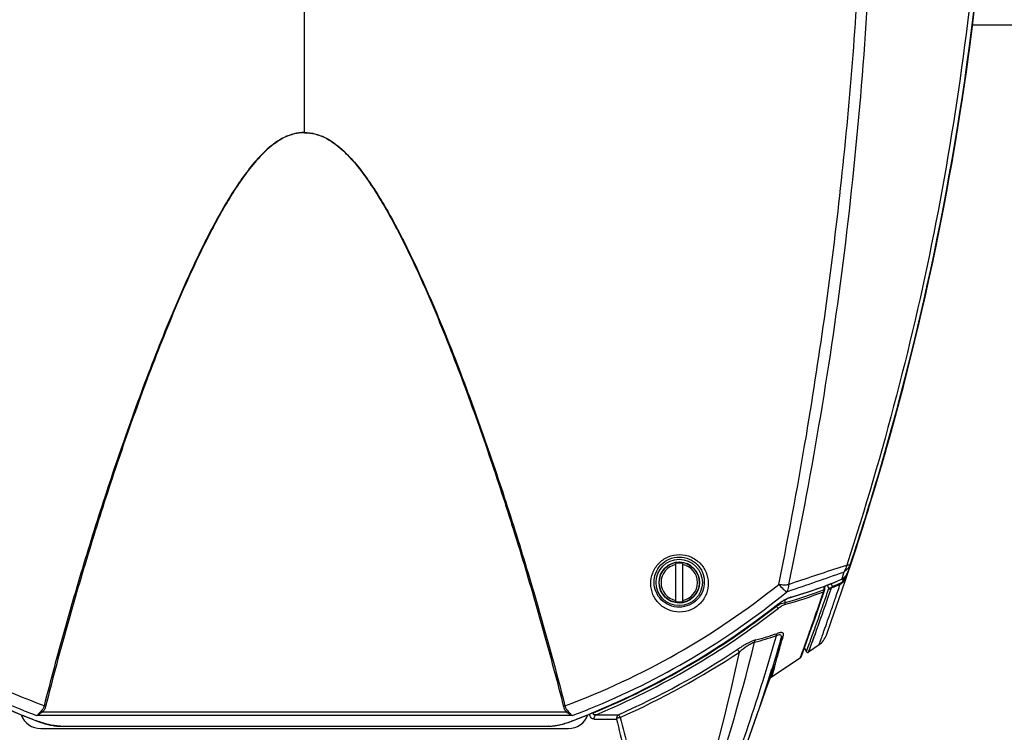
# Model space of a CAD drawing. Header units: millimetres. Extents: x 0 to 420, y 0 to 297.
# Tile 7 of 117: x 113 to 152, y 47 to 74. Entities that reach past the tile are written whole.
import ezdxf

# ---------------------------------------------------------------- set-up
doc = ezdxf.new("R2010")
doc.units = ezdxf.units.MM
doc.header["$LTSCALE"] = 23.1
doc.linetypes.add('DASHED', pattern=[0.2, 0.1, -0.1])
doc.layers.get('0').update_dxf_attribs({"linetype": 'CONTINUOUS'})
for name, color, linetype in [('02___PRT_ALL_AXES', 7, 'CONTINUOUS'), ('06___PRT_ALL_SURFS', 7, 'CONTINUOUS'), ('DIM_PILOTEES', 7, 'CONTINUOUS')]:
    doc.layers.add(name, color=color, linetype=linetype)
doc.styles.get("Standard").update_dxf_attribs({"font": 'txt', "width": 0.7})
doc.dimstyles.new('DIMSTYLE_4', dxfattribs={"dimtxt": 2.5, "dimasz": 3.5, "dimexe": 2, "dimexo": 0, "dimtad": 1, "dimdec": 0, "dimlfac": 5, "dimdsep": 46, "dimtxsty": 'STANDARD', "dimblk": '_FILLED', "dimblk1": '_FILLED', "dimblk2": '_FILLED', "dimcen": 0.09, "dimazin": 2, "dimtp": 0.5, "dimtm": 0.5, "dimtfac": 1, "dimtdec": 0, "dimtofl": 0, "dimtmove": 0, "dimatfit": 3, "dimldrblk": '_FILLED', "dimfxl": 1, "dimtolj": 1, "dimarcsym": 0})
doc.dimstyles.new('DIMSTYLE_5', dxfattribs={"dimtxt": 2.5, "dimasz": 3.5, "dimexe": 2, "dimexo": 0, "dimtad": 1, "dimdsep": 46, "dimtxsty": 'STANDARD', "dimblk": '_FILLED', "dimblk1": '_FILLED', "dimblk2": '_FILLED', "dimcen": 0.09, "dimazin": 2, "dimtp": 0.3, "dimtm": 0.3, "dimtfac": 1, "dimtmove": 0, "dimatfit": 2, "dimldrblk": '_FILLED', "dimfxl": 1, "dimtolj": 1, "dimarcsym": 0})

# ---------------------------------------------------------------- blocks, each defined once
blk = doc.blocks.new('_FILLED')
at = {"color": 0, "linetype": 'BYBLOCK'}
blk.add_solid([(0, 0), (-1, 0.143), (-1, -0.143)], dxfattribs=at)
blk = doc.blocks.new('*D10')
at = {"layer": 'DIM_PILOTEES', "color": 2, "linetype": 'CONTINUOUS'}
for p, q in [((164.239, 87.17), (183.368, 87.17)), ((181.368, 87.17), (181.368, 62.598)), ((181.368, 38.026), (181.368, 62.598)), ((139.353, 38.026), (183.368, 38.026))]:
    blk.add_line(p, q, dxfattribs=at)
at = {"layer": 'DIM_PILOTEES', "color": 2, "linetype": 'CONTINUOUS', "xscale": 3.5, "yscale": 3.5, "zscale": 3.5}
for p, rotation in [((181.368, 87.17), 90), ((181.368, 38.026), 270)]:
    blk.add_blockref('_FILLED', p, dxfattribs=dict(at, rotation=rotation))
at = {"layer": 'DIM_PILOTEES', "color": 2, "linetype": 'CONTINUOUS', "insert": (178.243, 62.705), "char_height": 2.5, "width": 17.41071, "attachment_point": 2, "rotation": 90, "line_spacing_factor": 0.9}
blk.add_mtext('{\\ftxt;\\W0.0001;\\H0.0001;\\~}{\\ftxt;\\W2.2857142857;\\H2.5; }{\\ftxt;\\W0.0001;\\H0.0001;\\~}{\\ftxt;\\W0.0001;\\H0.0001;\\~}{\\ftxt;\\W2.3571428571;\\H2.5; }{\\ftxt;\\W0.0001;\\H0.0001;\\~}', dxfattribs=at)
blk = doc.blocks.new('*D11')
at = {"layer": 'DIM_PILOTEES', "color": 2, "linetype": 'CONTINUOUS'}
for p, q in [((124.376, 87.151), (177.724, 126.633)), ((165.609, 117.667), (124.376, 87.151)), ((83.142, 56.634), (124.376, 87.151))]:
    blk.add_line(p, q, dxfattribs=at)
at = {"layer": 'DIM_PILOTEES', "color": 2, "linetype": 'CONTINUOUS', "xscale": 3.5, "yscale": 3.5, "zscale": 3.5}
for p, rotation in [((165.609, 117.667), 36.504704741), ((83.142, 56.634), 216.504704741)]:
    blk.add_blockref('_FILLED', p, dxfattribs=dict(at, rotation=rotation))
at = {"layer": 'DIM_PILOTEES', "color": 2, "linetype": 'CONTINUOUS', "insert": (167.444, 122.913), "char_height": 2.5, "width": 15.71429, "attachment_point": 1, "rotation": 36.5047, "line_spacing_factor": 0.9}
blk.add_mtext('{\\ftxt;\\W0.0001;\\H0.0001;\\~}{\\ftxt;\\W0.7857142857;\\H2.5; }{\\ftxt;\\W0.0001;\\H0.0001;\\~}{\\ftxt;\\W0.0001;\\H0.0001;\\~}{\\ftxt;\\W1.3333333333;\\H2.5; }{\\ftxt;\\W0.0001;\\H0.0001;\\~}{\\ftxt;\\W0.0001;\\H0.0001;\\~}{\\ftxt;\\W2.0714285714;\\H2.5; }{\\ftxt;\\W0.0001;\\H0.0001;\\~}', dxfattribs=at)

msp = doc.modelspace()

# ---------------------------------------------------------------- linework, layer by layer
at = {"color": 7, "linetype": 'CONTINUOUS'}
for p, q in [((124.3756, 70.0532), (124.3756, 104.9942)), ((150.3257, 74.2444), (151.8756, 74.2444)), ((138.8056, 51.8216), (138.8056, 53.3063)), ((138.9356, 53.3518), (138.9472, 53.3517)), ((139.0656, 53.3063), (139.0656, 51.8216)), ((145.5908, 53.293), (145.5332, 53.0821)), ((145.3269, 52.9702), (145.2539, 52.7024)), ((145.4319, 52.8555), (145.4329, 52.8573)), ((145.4319, 52.8555), (145.4329, 52.8573)), ((145.4335, 52.857), (145.447, 52.8815)), ((145.5332, 53.0821), (145.5334, 53.0826)), ((144.5589, 52.2862), (144.5637, 52.4135)), ((144.5589, 52.2862), (144.5637, 52.4135)), ((144.5876, 52.2869), (144.5927, 52.4243)), ((144.7464, 52.3309), (144.6945, 52.4649)), ((144.7464, 52.3309), (144.6945, 52.4649)), ((144.8851, 52.4072), (144.8403, 52.5229)), ((144.8851, 52.4072), (144.8403, 52.5229)), ((145.2393, 52.696), (145.2539, 52.7024)), ((145.2393, 52.6961), (145.2539, 52.7024)), ((145.3045, 52.618), (145.2795, 52.7107)), ((145.3045, 52.618), (145.2795, 52.7107)), ((145.3508, 52.7346), (145.345, 52.7559)), ((144.5867, 52.2867), (144.5876, 52.2868)), ((142.6995, 51.6686), (142.7017, 51.6704)), ((142.6995, 51.6686), (142.7017, 51.6704)), ((142.7116, 51.6673), (142.7117, 51.6454)), ((143.0476, 51.7832), (143.0504, 51.8975)), ((144.1042, 50.9358), (144.1174, 50.9731)), ((144.1174, 50.9731), (144.1237, 50.9912)), ((144.1192, 50.975), (144.1253, 50.9922)), ((143.9089, 50.3237), (144.0401, 50.6906)), ((143.9611, 49.8517), (144.2081, 50.5316)), ((144.2087, 50.5332), (144.2709, 50.7066)), ((144.2709, 50.7066), (144.2733, 50.7134)), ((142.8977, 50.3952), (142.7414, 49.8672)), ((143.8017, 50.0872), (143.8631, 50.2579)), ((143.8025, 50.0293), (143.9089, 50.3237)), ((144.0397, 50.0665), (144.0783, 50.1726)), ((144.0783, 50.1726), (144.1246, 50.2999)), ((142.7414, 49.8672), (142.5432, 49.2185)), ((143.6651, 49.7125), (143.6981, 49.8026)), ((143.6663, 49.7151), (143.7012, 49.8048)), ((143.6734, 49.6757), (143.7325, 49.8372)), ((143.6981, 49.8026), (143.7474, 49.9376)), ((143.7012, 49.8048), (143.7474, 49.9376)), ((143.7325, 49.8372), (143.8025, 50.0293)), ((143.7474, 49.9376), (143.7619, 49.9773)), ((143.7619, 49.9773), (143.7833, 50.0364)), ((143.7817, 49.9722), (143.7949, 50.0086)), ((143.7833, 50.0364), (143.7977, 50.0764)), ((143.7952, 50.0753), (143.7986, 50.0852)), ((143.7977, 50.0764), (143.8017, 50.0872)), ((143.965, 49.8623), (143.9767, 49.8941)), ((143.9767, 49.8941), (144.0397, 50.0665)), ((143.6324, 49.6229), (142.5179, 48.8888)), ((143.6614, 49.7022), (143.6651, 49.7125)), ((142.4958, 48.9898), (142.4354, 48.7847)), ((142.5161, 49.0591), (142.4816, 48.9414)), ((142.5402, 49.1419), (142.5161, 49.0591)), ((142.5402, 49.1419), (142.5161, 49.0591)), ((142.5714, 49.0702), (142.5179, 48.8888)), ((142.5432, 49.2185), (142.5375, 49.2004)), ((142.5914, 49.3178), (142.5402, 49.1419)), ((142.6038, 49.181), (142.5551, 49.015)), ((142.6035, 49.1799), (142.5714, 49.0702)), ((142.6366, 49.2934), (142.6035, 49.1799)), ((142.4354, 48.7847), (142.4351, 48.7836)), ((142.4816, 48.9414), (142.4531, 48.8446)), ((114.204, 47.5342), (134.5472, 47.5342)), ((135.6095, 47.4977), (135.6099, 47.5163)), ((134.7726, 47.3875), (113.9786, 47.3875)), ((134.7206, 47.1642), (134.7225, 47.1649)), ((134.7237, 47.1619), (135.3158, 47.3938)), ((135.6259, 47.2547), (136.4914, 47.2547)), ((135.7046, 47.4237), (136.5761, 47.4237)), ((141.6694, 46.5893), (141.95, 47.402)), ((114.1249, 46.886), (134.6263, 46.886)), ((114.8948, 46.9792), (133.8564, 46.9792))]:
    msp.add_line(p, q, dxfattribs=at)
for points in [[(146.3694, 55.701), (146.7643, 57.0229), (147.1421, 58.348), (147.5028, 59.6761), (147.8465, 61.007), (148.1732, 62.3406), (148.4829, 63.6766), (148.7756, 65.015), (149.0513, 66.3555), (149.3101, 67.6981), (149.5519, 69.0425), (149.7769, 70.3886), (149.9849, 71.7363), (150.1761, 73.0855), (150.3505, 74.4359), (150.508, 75.7875)], [(145.5334, 53.0826), (145.9573, 54.3822), (146.3694, 55.701)], [(145.2413, 52.6915), (145.2556, 52.6981), (145.2814, 52.7117), (145.3062, 52.7269), (145.3299, 52.7437), (145.3526, 52.762), (145.3741, 52.7817), (145.3944, 52.8027), (145.4047, 52.8144)], [(145.4047, 52.8144), (145.4055, 52.8153), (145.4095, 52.8203), (145.4136, 52.8258), (145.4178, 52.8316), (145.4219, 52.8378), (145.426, 52.8443), (145.43, 52.851), (145.4335, 52.857)], [(145.447, 52.8815), (145.4677, 52.922), (145.4873, 52.9638), (145.5056, 53.007), (145.5225, 53.0515), (145.5334, 53.0826)], [(143.2581, 51.9859), (143.5842, 52.0795), (143.9209, 52.1852), (144.2561, 52.2997), (144.5897, 52.4231), (144.9216, 52.5553), (145.2413, 52.6915)], [(144.0401, 50.6906), (144.1992, 51.1416), (144.3856, 51.6787), (144.5817, 52.255)], [(144.5816, 52.2546), (144.5827, 52.2581), (144.5867, 52.2762)], [(144.5867, 52.2762), (144.5871, 52.2799), (144.5874, 52.2836), (144.5876, 52.2869)], [(135.3158, 47.3938), (135.9193, 47.6451), (136.5182, 47.9098), (137.1122, 48.1877), (137.7009, 48.4789), (138.284, 48.7832), (138.8614, 49.1005), (139.4326, 49.4307), (139.9975, 49.7737), (140.5557, 50.1294), (141.1069, 50.4977), (141.6509, 50.8785), (142.1875, 51.2715), (142.7041, 51.6672)], [(142.7041, 51.6672), (142.7243, 51.6829), (142.7582, 51.7086), (142.7921, 51.7335), (142.8258, 51.7575), (142.8592, 51.7806), (142.8923, 51.8027), (142.925, 51.8238), (142.9571, 51.8438), (142.9887, 51.8627), (143.0195, 51.8805), (143.0495, 51.897), (143.0787, 51.9123), (143.1068, 51.9264), (143.1339, 51.9392), (143.1597, 51.9506), (143.1843, 51.9608), (143.2076, 51.9696), (143.2294, 51.9772), (143.2497, 51.9835), (143.2581, 51.9859)], [(144.1246, 50.2999), (144.1505, 50.3717), (144.1784, 50.4489), (144.2087, 50.5333)], [(140.8897, 44.4975), (141.2926, 45.5524), (141.6793, 46.6174), (142.0498, 47.6919), (142.4039, 48.7756), (142.5375, 49.2004)], [(141.9473, 47.3945), (141.9534, 47.4111), (142.1282, 47.8966), (142.2991, 48.3848), (142.4351, 48.7836)], [(142.4351, 48.7836), (142.4471, 48.8117), (142.4683, 48.8444), (142.4952, 48.8721), (142.5179, 48.8888)], [(142.4531, 48.8446), (142.4367, 48.7888), (142.4351, 48.7836)], [(142.5239, 48.9091), (142.5195, 48.8939), (142.518, 48.8888)], [(133.8397, 46.9733), (133.8688, 46.9736), (133.9122, 46.9752), (133.9568, 46.978), (134.0026, 46.982), (134.0496, 46.9873), (134.0976, 46.9939), (134.1467, 47.0016), (134.1968, 47.0106), (134.2479, 47.0208), (134.2998, 47.0323), (134.3525, 47.0449), (134.406, 47.0588), (134.4602, 47.0739), (134.5149, 47.0902), (134.5701, 47.1077), (134.6257, 47.1264), (134.6817, 47.1462), (134.7237, 47.1619)]]:
    msp.add_lwpolyline(points, dxfattribs=at)
at = {"color": 2, "linetype": 'DASHED'}
msp.add_circle((124.3756, 87.1508), 51.2978, dxfattribs=at)
at = {"color": 7, "linetype": 'CONTINUOUS'}
msp.add_circle((138.9356, 52.5639), 0.7872, dxfattribs=at)
for centre, radius, start, end in [((41.1756, 87.8439), 110, 340.164037, 360), ((41.1785, 87.8442), 109.9922, 343.648793, 354.034869), ((41.1973, 87.8385), 109.9726, 342.294644, 343.648859), ((41.1645, 87.8489), 110.007, 341.576293, 342.294666), ((138.9356, 52.5639), 0.7879, 90.00045, 89.15428), ((138.9356, 52.5639), 0.7092, 100.56276, 259.43724), ((138.9356, 52.5639), 0.7536, 80.06713, 99.93287), ((138.9356, 52.5639), 0.7092, 280.56276, 79.43724), ((145.0375, 53.1357), 0.4867, 316.63474, 318.81805), ((144.2295, 53.3158), 1.3155, 333.18472, 339.12507), ((145.0318, 53.1407), 0.4942, 318.8144, 319.58085), ((145.3187, 52.8962), 0.1173, 319.61278, 321.16126), ((145.1977, 52.9853), 0.2676, 325.86648, 326.82285), ((144.3807, 53.4582), 1.2117, 330.27139, 333.01384), ((144.1969, 53.3286), 1.3506, 339.10781, 341.48008), ((144.3343, 53.4812), 1.2635, 333.03768, 339.34745), ((144.3044, 53.4931), 1.2956, 339.32233, 339.71008), ((144.2959, 53.4962), 1.3047, 339.71169, 341.49682), ((139.5297, 65.6578), 14.1636, 285.33592, 293.77327), ((139.0615, 66.1307), 14.9467, 292.90549, 294.19299), ((139.078, 66.151), 14.9203, 292.90549, 294.19299), ((144.2239, 53.2995), 1.2605, 333.377, 335.66886), ((139.2728, 65.5313), 14.3294, 285.19967, 291.57553), ((139.3412, 65.4528), 14.1631, 285.17039, 291.61726), ((48.4245, 84.9721), 101.7873, 340.331842, 341.285738), ((144.4241, 52.2654), 0.1364, 3.43286, 8.75338), ((144.6061, 53.8154), 1.5291, 268.23244, 268.68478), ((123.8723, 75.6968), 30.5257, 292.14906, 308.08039), ((123.8841, 75.7312), 30.5712, 292.55311, 308.01424), ((138.9356, 52.5639), 0.7536, 260.06713, 279.93287), ((143.4444, 51.3833), 0.6379, 105.34251, 107.41998), ((123.8912, 75.7462), 30.6878, 292.64134, 308.00338), ((52.9929, 82.9542), 96.5735, 340.210579, 340.637463), ((75.0971, 69.6174), 70.2633, 338.272342, 344.208318), ((137.9782, 64.5887), 14.8653, 285.14932, 288.55425), ((138.0187, 64.6669), 14.8553, 285.15042, 288.54665), ((35.8188, 80.3974), 111.2542, 343.997335, 344.410502), ((143.8965, 50.7893), 0.8, 306.01381, 340.16404), ((56.2143, 71.7041), 88.2973, 341.307025, 345.931045), ((34.4801, 80.6419), 112.5578, 344.062021, 344.411754), ((123.9826, 75.8268), 31.0698, 293.91168, 303.62359), ((124.1025, 75.667), 30.9973, 293.85594, 303.63278), ((63.4013, 66.5066), 79.631, 343.1471, 347.932143), ((35.271, 80.4171), 111.7355, 343.839469, 344.061525), ((143.9265, 49.9007), 0.06, 210, 305.17276), ((36.5501, 80.1984), 110.4964, 343.758193, 343.991993), ((143.5672, 49.7144), 0.1129, 339.97618, 348.91877), ((143.5712, 49.7137), 0.1089, 348.86662, 357.91587), ((135.473, 42.4046), 5.095, 88.46449, 88.93454), ((114.1249, 47.686), 0.8, 199.39062, 270), ((134.6263, 47.686), 0.8, 270, 340.61512), ((123.9623, 75.5036), 30.3128, 290.79183, 292.12914)]:
    msp.add_arc(centre, radius, start, end, dxfattribs=at)
for points, knots in [([(124.3756, 70.0532), (124.2396, 70.056), (123.966, 70.0238), (123.583, 69.8778), (123.2356, 69.6651), (122.8168, 69.325), (122.3589, 68.8312), (121.878, 68.1878), (121.4434, 67.5151), (121.0422, 66.8242), (120.6663, 66.1212), (120.1921, 65.1731), (119.6394, 63.9721), (119.0215, 62.5153), (118.4395, 61.0493), (117.7043, 59.0904), (116.8488, 56.6334), (115.9048, 53.6771), (115.0386, 50.725), (114.5094, 48.7529), (114.258, 47.7687)], [0, 0, 0, 0, 0.0162526, 0.0324705, 0.048635, 0.0647469, 0.0968248, 0.1287947, 0.1606807, 0.1924977, 0.2242538, 0.2559541, 0.3191945, 0.3822332, 0.4450702, 0.507701, 0.6323092, 0.7559785, 0.8785929, 1, 1, 1, 1]), ([(124.3756, 70.0463), (124.2398, 70.0492), (123.9663, 70.0167), (123.584, 69.8696), (123.2376, 69.6557), (122.8205, 69.3142), (122.3648, 68.8191), (121.8863, 68.1746), (121.4541, 67.501), (121.0551, 66.8094), (120.6813, 66.1058), (120.2099, 65.1571), (119.6605, 63.9554), (119.0464, 62.498), (118.4681, 61.0315), (117.7376, 59.0719), (116.8878, 56.6142), (115.9505, 53.657), (115.0905, 50.704), (114.5651, 48.7313), (114.3156, 47.7469)], [0, 0, 0, 0, 0.0162486, 0.0324624, 0.0486227, 0.0647305, 0.0968007, 0.1287637, 0.1606436, 0.1924549, 0.224206, 0.2559017, 0.3191343, 0.3821669, 0.4449996, 0.5076279, 0.6322377, 0.7559183, 0.8785556, 1, 1, 1, 1]), ([(124.3756, 70.0532), (124.5115, 70.056), (124.7851, 70.0238), (125.1682, 69.8778), (125.5156, 69.6651), (125.9344, 69.325), (126.3922, 68.8312), (126.8732, 68.1878), (127.3078, 67.5151), (127.709, 66.8243), (128.0849, 66.1212), (128.5591, 65.1731), (129.1118, 63.9721), (129.7297, 62.5153), (130.3117, 61.0493), (131.0469, 59.0904), (131.9024, 56.6334), (132.8464, 53.6771), (133.7126, 50.725), (134.2418, 48.7529), (134.4932, 47.7687)], [0, 0, 0, 0, 0.0162526, 0.0324705, 0.048635, 0.0647469, 0.0968248, 0.1287947, 0.1606808, 0.1924977, 0.2242538, 0.2559541, 0.3191946, 0.3822333, 0.4450702, 0.507701, 0.6323092, 0.7559785, 0.8785929, 1, 1, 1, 1]), ([(124.3756, 70.0463), (124.5115, 70.0492), (124.7849, 70.0167), (125.1672, 69.8696), (125.5136, 69.6557), (125.9307, 69.3142), (126.3864, 68.8191), (126.8649, 68.1746), (127.2972, 67.501), (127.6961, 66.8094), (128.0699, 66.1058), (128.5413, 65.1571), (129.0908, 63.9554), (129.7048, 62.498), (130.2831, 61.0315), (131.0136, 59.0719), (131.8634, 56.6142), (132.8007, 53.657), (133.6607, 50.704), (134.1861, 48.7313), (134.4356, 47.7469)], [0, 0, 0, 0, 0.0162486, 0.0324624, 0.0486227, 0.0647305, 0.0968007, 0.1287637, 0.1606436, 0.1924549, 0.224206, 0.2559017, 0.3191343, 0.3821669, 0.4449996, 0.5076279, 0.6322377, 0.7559183, 0.8785556, 1, 1, 1, 1]), ([(145.2539, 52.7024), (145.2664, 52.7081), (145.3168, 52.7341), (145.3618, 52.7703), (145.3913, 52.8015)], [0, 0, 0, 0, 0.2418434, 1, 1, 1, 1]), ([(145.4319, 52.8555), (145.4322, 52.8557), (145.4329, 52.8561), (145.4333, 52.8567), (145.4335, 52.857)], [0, 0, 0, 0, 0.5227031, 1, 1, 1, 1]), ([(145.4542, 52.8956), (145.4596, 52.895), (145.467, 52.8942), (145.4767, 52.897), (145.4776, 52.8996)], [0, 0, 0, 0, 0.6624736, 1, 1, 1, 1]), ([(144.3669, 50.1422), (144.3675, 50.1428), (144.368, 50.1463), (144.3712, 50.1531), (144.3751, 50.1652), (144.3813, 50.1818), (144.3889, 50.2032), (144.4026, 50.2411), (144.4238, 50.3003), (144.4544, 50.3854), (144.4914, 50.4891), (144.535, 50.6112), (144.5848, 50.7517), (144.6409, 50.9101), (144.7276, 51.1567), (144.85, 51.508), (145.0123, 51.98), (145.1265, 52.3173), (145.1868, 52.4968)], [0, 0, 0, 0, 0.0010144, 0.0040564, 0.009124, 0.016215, 0.0253265, 0.0364542, 0.0647368, 0.101011, 0.145211, 0.1972575, 0.2570583, 0.3245096, 0.3994958, 0.5715609, 0.7721404, 1, 1, 1, 1]), ([(145.1868, 52.4968), (145.1977, 52.5019), (145.2417, 52.5246), (145.2817, 52.5552), (145.3085, 52.5815)], [0, 0, 0, 0, 0.2428806, 1, 1, 1, 1]), ([(145.1925, 52.5412), (145.1934, 52.537), (145.1956, 52.5222), (145.1929, 52.5058), (145.1868, 52.4968)], [0, 0, 0, 0, 0.2803856, 1, 1, 1, 1]), ([(145.1925, 52.5412), (145.2025, 52.5457), (145.2431, 52.5661), (145.2799, 52.594), (145.3045, 52.618)], [0, 0, 0, 0, 0.2418328, 1, 1, 1, 1]), ([(145.3045, 52.618), (145.3108, 52.6259), (145.321, 52.6443), (145.3369, 52.6832), (145.3457, 52.714), (145.3508, 52.7346)], [0, 0, 0, 0, 0.2403168, 0.4958137, 1, 1, 1, 1]), ([(145.3045, 52.618), (145.3061, 52.6147), (145.3108, 52.6033), (145.3121, 52.5895), (145.3085, 52.5815)], [0, 0, 0, 0, 0.2941302, 1, 1, 1, 1]), ([(145.3085, 52.5815), (145.3282, 52.6008), (145.3625, 52.6467), (145.3904, 52.6962), (145.4036, 52.7223)], [0, 0, 0, 0, 0.4848084, 1, 1, 1, 1]), ([(145.3508, 52.7346), (145.3617, 52.7295), (145.3771, 52.7234), (145.3948, 52.7202), (145.4019, 52.7208), (145.4036, 52.7223)], [0, 0, 0, 0, 0.6536504, 0.8735435, 1, 1, 1, 1]), ([(143.8746, 49.8707), (143.8747, 49.8716), (143.8764, 49.8748), (143.8787, 49.8824), (143.8835, 49.8948), (143.8898, 49.9122), (143.8981, 49.9345), (143.9126, 49.9742), (143.9354, 50.0362), (143.968, 50.1252), (144.0076, 50.2337), (144.0541, 50.3614), (144.1295, 50.5697), (144.2397, 50.8763), (144.3896, 51.2987), (144.5618, 51.7914), (144.6827, 52.1435), (144.7464, 52.3309)], [0, 0, 0, 0, 0.0010162, 0.0040639, 0.009142, 0.0162478, 0.0253779, 0.0365279, 0.064865, 0.1012048, 0.1454778, 0.1976005, 0.2574756, 0.4000298, 0.5721174, 0.7725492, 1, 1, 1, 1]), ([(144.1237, 50.9912), (144.1554, 51.0814), (144.297, 51.4855), (144.4388, 51.8897), (144.5421, 52.2059)], [0, 0, 0, 0, 0.2231366, 1, 1, 1, 1]), ([(144.5421, 52.2059), (144.5526, 52.2196), (144.5604, 52.2436), (144.5607, 52.2672), (144.5603, 52.2736)], [0, 0, 0, 0, 0.7285817, 1, 1, 1, 1]), ([(144.559, 52.2866), (144.5661, 52.2855), (144.5725, 52.2815), (144.587, 52.2789), (144.5867, 52.2762)], [0, 0, 0, 0, 0.7257408, 1, 1, 1, 1]), ([(144.5711, 52.2867), (144.573, 52.2867), (144.5782, 52.2866), (144.5834, 52.2864), (144.5867, 52.2867)], [0, 0, 0, 0, 0.3640034, 1, 1, 1, 1]), ([(144.7464, 52.3309), (144.7548, 52.3345), (144.7753, 52.3447), (144.8218, 52.3696), (144.8598, 52.3913), (144.8851, 52.4072)], [0, 0, 0, 0, 0.1729068, 0.4331429, 1, 1, 1, 1]), ([(144.7464, 52.3309), (144.7558, 52.3187), (144.7842, 52.3013), (144.8175, 52.306), (144.8303, 52.3138)], [0, 0, 0, 0, 0.506367, 1, 1, 1, 1]), ([(144.8303, 52.3138), (144.8336, 52.3233), (144.8487, 52.3419), (144.8667, 52.3575), (144.8789, 52.3626)], [0, 0, 0, 0, 0.4302877, 1, 1, 1, 1]), ([(144.8851, 52.4072), (144.886, 52.4031), (144.888, 52.3881), (144.8852, 52.3716), (144.8789, 52.3626)], [0, 0, 0, 0, 0.279537, 1, 1, 1, 1]), ([(142.6995, 51.6686), (142.7, 51.6683), (142.7013, 51.6675), (142.7033, 51.6666), (142.7041, 51.6672)], [0, 0, 0, 0, 0.3750772, 1, 1, 1, 1]), ([(142.7017, 51.6704), (142.7907, 51.7399), (142.9274, 51.8358), (143.115, 51.9385), (143.2083, 51.9778), (143.2535, 51.992)], [0, 0, 0, 0, 0.5282071, 0.7785559, 1, 1, 1, 1]), ([(142.7863, 51.5648), (142.7741, 51.5726), (142.7488, 51.6001), (142.7251, 51.6279), (142.7116, 51.6455)], [0, 0, 0, 0, 0.3942206, 1, 1, 1, 1]), ([(142.7771, 51.6823), (142.8004, 51.6951), (142.8856, 51.7401), (142.9784, 51.7729), (143.0476, 51.7833)], [0, 0, 0, 0, 0.2750478, 1, 1, 1, 1]), ([(142.7863, 51.5648), (142.8259, 51.5951), (142.9029, 51.6482), (142.9874, 51.6915), (143.0297, 51.7032)], [0, 0, 0, 0, 0.5320079, 1, 1, 1, 1]), ([(143.0297, 51.7032), (143.0334, 51.7081), (143.0467, 51.7327), (143.0499, 51.7619), (143.0476, 51.7832)], [0, 0, 0, 0, 0.224787, 1, 1, 1, 1]), ([(143.2756, 51.9985), (143.2745, 51.9969), (143.2698, 51.9913), (143.2633, 51.9873), (143.2581, 51.9859)], [0, 0, 0, 0, 0.2645321, 1, 1, 1, 1]), ([(142.7084, 50.4959), (142.7094, 50.5043), (142.7152, 50.5353), (142.7287, 50.5656), (142.7438, 50.5831)], [0, 0, 0, 0, 0.267843, 1, 1, 1, 1]), ([(142.8977, 50.3952), (142.9042, 50.4181), (142.915, 50.4596), (142.8836, 50.5254), (142.7967, 50.5278), (142.7425, 50.5092), (142.7084, 50.4959)], [0, 0, 0, 0, 0.2368992, 0.412371, 0.6361629, 1, 1, 1, 1]), ([(142.9802, 50.4985), (142.9872, 50.5192), (142.9911, 50.5521), (142.9745, 50.5902), (142.9486, 50.6087), (142.9117, 50.616), (142.8412, 50.6124), (142.7845, 50.5962), (142.7438, 50.5831)], [0, 0, 0, 0, 0.1973872, 0.2789188, 0.3646199, 0.4722704, 0.6138155, 1, 1, 1, 1]), ([(141.9012, 50.3279), (141.779, 50.2949), (141.5348, 50.1744), (141.3058, 50.0342), (141.187, 49.9552)], [0, 0, 0, 0, 0.4701889, 1, 1, 1, 1]), ([(141.8631, 50.2401), (141.8151, 50.2251), (141.7154, 50.1777), (141.515, 50.0534), (141.3679, 49.9393), (141.2709, 49.8586)], [0, 0, 0, 0, 0.2131883, 0.464643, 1, 1, 1, 1]), ([(141.8631, 50.2401), (141.8668, 50.2644), (141.8772, 50.2961), (141.8962, 50.3223), (141.9012, 50.3279)], [0, 0, 0, 0, 0.7646207, 1, 1, 1, 1]), ([(141.2709, 49.8586), (141.2554, 49.8799), (141.229, 49.9132), (141.2005, 49.9459), (141.187, 49.9552)], [0, 0, 0, 0, 0.6163172, 1, 1, 1, 1]), ([(143.6324, 49.6229), (143.634, 49.624), (143.6352, 49.6322), (143.6419, 49.6459), (143.6499, 49.6713), (143.6572, 49.6908), (143.6614, 49.7022)], [0, 0, 0, 0, 0.0693355, 0.2568899, 0.5660445, 1, 1, 1, 1]), ([(135.6259, 47.2547), (135.6054, 47.2553), (135.5622, 47.2623), (135.4814, 47.3183), (135.4538, 47.3964), (135.4483, 47.449)], [0, 0, 0, 0, 0.2150995, 0.4464381, 1, 1, 1, 1]), ([(135.7046, 47.4237), (135.6904, 47.4203), (135.6626, 47.4149), (135.6258, 47.4163), (135.602, 47.4329), (135.5919, 47.4622), (135.6022, 47.4844), (135.6095, 47.4978)], [0, 0, 0, 0, 0.2538744, 0.4944781, 0.6120222, 0.7351745, 1, 1, 1, 1]), ([(133.8564, 46.9792), (133.9219, 46.9792), (134.0608, 46.9894), (134.3524, 47.0407), (134.5739, 47.1085), (134.7206, 47.1642)], [0, 0, 0, 0, 0.2213461, 0.4693146, 1, 1, 1, 1]), ([(134.7206, 47.1642), (134.721, 47.1638), (134.7217, 47.1629), (134.7229, 47.1616), (134.7237, 47.1619)], [0, 0, 0, 0, 0.3845398, 1, 1, 1, 1]), ([(135.6259, 47.2547), (135.6265, 47.2718), (135.6342, 47.3342), (135.6669, 47.397), (135.7046, 47.4237)], [0, 0, 0, 0, 0.2699236, 1, 1, 1, 1]), ([(136.5761, 47.4237), (136.5635, 47.4155), (136.5151, 47.3718), (136.4931, 47.3041), (136.4914, 47.2547)], [0, 0, 0, 0, 0.2330661, 1, 1, 1, 1]), ([(136.6389, 47.318), (136.6249, 47.3146), (136.5734, 47.2998), (136.5229, 47.2781), (136.4914, 47.2547)], [0, 0, 0, 0, 0.2688918, 1, 1, 1, 1]), ([(136.4914, 47.2547), (136.5937, 46.8573), (136.9962, 45.291), (137.3899, 43.7222), (137.6677, 42.5478)], [0, 0, 0, 0, 0.2537277, 1, 1, 1, 1]), ([(136.6389, 47.318), (136.6276, 47.3409), (136.6082, 47.3768), (136.587, 47.4127), (136.5761, 47.4237)], [0, 0, 0, 0, 0.6218087, 1, 1, 1, 1]), ([(136.6389, 47.318), (136.7425, 46.9219), (137.1496, 45.3612), (137.5473, 43.798), (137.8282, 42.6277)], [0, 0, 0, 0, 0.2538135, 1, 1, 1, 1]), ([(133.8564, 46.9792), (133.8551, 46.9783), (133.8501, 46.975), (133.844, 46.9733), (133.8397, 46.9733)], [0, 0, 0, 0, 0.264634, 1, 1, 1, 1])]:
    msp.add_open_spline(points, degree=3, knots=knots, dxfattribs=at)
for points in [[(145.4081, 52.8202), (145.4073, 52.8181), (145.4062, 52.8161), (145.4047, 52.8144)], [(145.4101, 52.8227), (145.4133, 52.8267), (145.4163, 52.8309), (145.4192, 52.8351)], [(145.4217, 52.8388), (145.4252, 52.8443), (145.4286, 52.8499), (145.4319, 52.8555)], [(145.2539, 52.7024), (145.2508, 52.6977), (145.2464, 52.6937), (145.2413, 52.6915)], [(144.5421, 52.2059), (144.5599, 52.2169), (144.5749, 52.2348), (144.5816, 52.2546)], [(142.7117, 51.6454), (142.7335, 51.6578), (142.7552, 51.6703), (142.7771, 51.6823)], [(142.8977, 50.3952), (142.9102, 50.4374), (142.9421, 50.4764), (142.9802, 50.4985)], [(143.6324, 49.6229), (143.6507, 49.6355), (143.6657, 49.6548), (143.6733, 49.6757)]]:
    msp.add_open_spline(points, degree=3, dxfattribs=at)
at = {"layer": '02___PRT_ALL_AXES', "color": 7, "linetype": 'CONTINUOUS'}
msp.add_line((144.3669, 50.1422), (143.9611, 49.8517), dxfattribs=at)
for centre, radius, end in [((41.1756, 87.8439), 110, 355.3136), ((89.1535, 73.7682), 60, 343.65484)]:
    msp.add_arc(centre, radius, 343.649379, end, dxfattribs=at)
at = {"layer": '06___PRT_ALL_SURFS', "color": 7, "linetype": 'CONTINUOUS'}
for p, q in [((145.1903, 53.155), (145.4398, 53.2378)), ((145.1823, 53.1523), (145.1903, 53.155)), ((143.1093, 52.2003), (143.1734, 52.2224)), ((143.173, 52.2223), (143.1827, 52.2257)), ((143.1734, 52.2224), (143.1831, 52.2258)), ((143.7949, 50.0086), (143.8746, 49.8707)), ((114.0306, 47.1642), (114.0287, 47.1649)), ((114.9116, 46.9733), (133.8397, 46.9733))]:
    msp.add_line(p, q, dxfattribs=at)
for points in [[(112.8319, 47.6451), (113.4354, 47.3938), (114.0275, 47.1619)], [(114.0275, 47.1619), (114.0695, 47.1462), (114.1255, 47.1264), (114.1811, 47.1077), (114.2363, 47.0902), (114.291, 47.0739), (114.3452, 47.0588), (114.3987, 47.0449), (114.4514, 47.0323), (114.5033, 47.0208), (114.5544, 47.0106), (114.6045, 47.0016), (114.6536, 46.9939), (114.7016, 46.9873), (114.7486, 46.982), (114.7944, 46.978), (114.839, 46.9752), (114.8824, 46.9736), (114.9116, 46.9733)]]:
    msp.add_lwpolyline(points, dxfattribs=at)
msp.add_circle((138.9356, 52.5639), 0.9, dxfattribs=at)
for centre, radius, start, end in [((41.0899, 87.8715), 110.0733, 343.648058, 354.02552), ((41.1756, 87.8439), 110, 343.986799, 344.16672), ((41.1756, 87.8439), 110, 343.651025, 343.969559), ((41.1081, 87.8655), 110.054, 341.690998, 343.648397), ((41.1756, 87.8439), 110, 341.577291, 342.928323), ((-187.5223, 1008.0981), 1011.4633, 289.0842071, 289.2127594), ((331.1784, -506.6084), 589.8531, 108.3804583, 108.5846826), ((124.4793, 75.2019), 29.7308, 230.68392, 247.94826), ((124.2719, 75.2019), 29.7308, 292.05174, 309.31608), ((124.8789, 75.6968), 30.5257, 231.91961, 247.8511), ((124.4071, 75.0461), 29.5593, 247.96459, 249.34135), ((124.3441, 75.0461), 29.5593, 290.65865, 292.03541), ((124.7889, 75.5036), 30.3128, 247.87103, 249.20817)]:
    msp.add_arc(centre, radius, start, end, dxfattribs=at)
for points, knots in [([(150.6985, 80.4173), (150.5463, 78.0883), (150.095, 73.4513), (148.9815, 66.575), (147.4475, 59.8261), (146.1514, 55.4136), (145.4398, 53.2378)], [0, 0, 0, 0, 0.2523038, 0.5032288, 0.7525316, 1, 1, 1, 1]), ([(142.8007, 52.4896), (143.2169, 54.5385), (144.1763, 59.749), (145.3366, 68.2418), (145.8406, 74.7031), (145.9973, 77.9697)], [0, 0, 0, 0, 0.2440449, 0.6182648, 1, 1, 1, 1]), ([(143.1887, 52.486), (143.6222, 54.5331), (144.4129, 58.6825), (145.6685, 67.1628), (146.2129, 73.6289), (146.3967, 77.9736)], [0, 0, 0, 0, 0.2441261, 0.4926494, 1, 1, 1, 1]), ([(138.9484, 51.4124), (138.7997, 51.412), (138.5026, 51.4714), (138.133, 51.7216), (137.8891, 52.0861), (137.7995, 52.5125), (137.8763, 52.9454), (138.1168, 53.3243), (138.4925, 53.5851), (138.7961, 53.6464), (138.9467, 53.6459)], [0, 0, 0, 0, 0.127658, 0.2521614, 0.374073, 0.495143, 0.6174176, 0.7424904, 0.8706035, 1, 1, 1, 1]), ([(138.9467, 53.6459), (139.0952, 53.6454), (139.3914, 53.5843), (139.7585, 53.3328), (139.9997, 52.9693), (140.0884, 52.5457), (140.0128, 52.1152), (139.7746, 51.7372), (139.4011, 51.4756), (139.0986, 51.4128), (138.9484, 51.4124)], [0, 0, 0, 0, 0.1279797, 0.2526529, 0.3743931, 0.4950695, 0.6170305, 0.7421112, 0.8704662, 1, 1, 1, 1]), ([(138.9356, 51.6032), (138.805, 51.6027), (138.5447, 51.6548), (138.2226, 51.8739), (138.0113, 52.1907), (137.9331, 52.5602), (137.9981, 52.9367), (138.2063, 53.2691), (138.5351, 53.5001), (138.8027, 53.5547), (138.9356, 53.5543)], [0, 0, 0, 0, 0.1283918, 0.2526845, 0.3737218, 0.4937383, 0.6152618, 0.7403136, 0.8693024, 1, 1, 1, 1]), ([(138.9356, 53.5543), (139.0661, 53.5538), (139.3255, 53.5), (139.6452, 53.2796), (139.8537, 52.9637), (139.9306, 52.597), (139.8665, 52.2233), (139.6608, 51.892), (139.3345, 51.66), (139.0681, 51.6037), (138.9356, 51.6032)], [0, 0, 0, 0, 0.1288348, 0.2533953, 0.3742586, 0.4937857, 0.6148687, 0.7398612, 0.8691274, 1, 1, 1, 1]), ([(145.5908, 53.2929), (145.5671, 53.2277), (145.4955, 53.1029), (145.3872, 53.0087), (145.327, 52.9702)], [0, 0, 0, 0, 0.4923583, 1, 1, 1, 1]), ([(145.4398, 53.2378), (145.4348, 53.2128), (145.4115, 53.1184), (145.3692, 53.0281), (145.327, 52.9702)], [0, 0, 0, 0, 0.2624306, 1, 1, 1, 1]), ([(145.4398, 53.2378), (145.4586, 53.2387), (145.4929, 53.242), (145.5458, 53.254), (145.5813, 53.2741), (145.5908, 53.2929)], [0, 0, 0, 0, 0.3412928, 0.6180311, 1, 1, 1, 1]), ([(114.258, 47.7687), (112.7586, 48.3253), (109.8494, 49.685), (107.1964, 51.4923), (105.9505, 52.4896)], [0, 0, 0, 0, 0.5005447, 1, 1, 1, 1]), ([(134.4932, 47.7687), (135.9926, 48.3253), (138.9018, 49.685), (141.5548, 51.4923), (142.8007, 52.4896)], [0, 0, 0, 0, 0.5005447, 1, 1, 1, 1]), ([(142.8007, 52.4896), (142.8694, 52.4812), (142.9989, 52.4716), (143.1289, 52.4776), (143.1887, 52.486)], [0, 0, 0, 0, 0.5336844, 1, 1, 1, 1]), ([(142.8007, 52.4896), (142.8576, 52.4272), (142.9389, 52.3431), (143.0438, 52.2484), (143.0889, 52.2137), (143.1093, 52.2003)], [0, 0, 0, 0, 0.5974789, 0.8272098, 1, 1, 1, 1]), ([(143.1887, 52.486), (143.1868, 52.459), (143.1754, 52.3605), (143.1454, 52.2628), (143.1093, 52.2003)], [0, 0, 0, 0, 0.2724362, 1, 1, 1, 1]), ([(114.1561, 47.5804), (114.1197, 47.5437), (114.0721, 47.4902), (114.0147, 47.4242), (113.9902, 47.3981), (113.9786, 47.3875)], [0, 0, 0, 0, 0.5908848, 0.819515, 1, 1, 1, 1]), ([(114.204, 47.5342), (114.1625, 47.5051), (114.0902, 47.4523), (114.0142, 47.4037), (113.9786, 47.3875)], [0, 0, 0, 0, 0.5641651, 1, 1, 1, 1]), ([(114.258, 47.7687), (114.2494, 47.7325), (114.2242, 47.6639), (114.1806, 47.605), (114.1561, 47.5804)], [0, 0, 0, 0, 0.5172162, 1, 1, 1, 1]), ([(114.3156, 47.7469), (114.3053, 47.7064), (114.277, 47.6299), (114.2303, 47.5628), (114.204, 47.5342)], [0, 0, 0, 0, 0.5179717, 1, 1, 1, 1]), ([(114.3156, 47.7469), (114.3114, 47.7492), (114.2931, 47.7585), (114.2734, 47.765), (114.258, 47.7687)], [0, 0, 0, 0, 0.2321058, 1, 1, 1, 1]), ([(134.4356, 47.7469), (134.4398, 47.7492), (134.4582, 47.7585), (134.4778, 47.765), (134.4932, 47.7687)], [0, 0, 0, 0, 0.2321058, 1, 1, 1, 1]), ([(134.4356, 47.7469), (134.4459, 47.7064), (134.4742, 47.6299), (134.5209, 47.5628), (134.5472, 47.5342)], [0, 0, 0, 0, 0.5179717, 1, 1, 1, 1]), ([(134.4932, 47.7687), (134.5018, 47.7325), (134.527, 47.6639), (134.5706, 47.605), (134.5951, 47.5804)], [0, 0, 0, 0, 0.5172162, 1, 1, 1, 1]), ([(134.5472, 47.5342), (134.5887, 47.5051), (134.661, 47.4523), (134.737, 47.4037), (134.7726, 47.3875)], [0, 0, 0, 0, 0.5641651, 1, 1, 1, 1]), ([(134.5951, 47.5804), (134.6315, 47.5437), (134.6792, 47.4902), (134.7365, 47.4242), (134.761, 47.3981), (134.7726, 47.3875)], [0, 0, 0, 0, 0.5908848, 0.819515, 1, 1, 1, 1]), ([(114.0306, 47.1642), (114.0303, 47.1638), (114.0295, 47.1629), (114.0283, 47.1616), (114.0275, 47.1619)], [0, 0, 0, 0, 0.3845398, 1, 1, 1, 1]), ([(114.8948, 46.9792), (114.8293, 46.9792), (114.6904, 46.9894), (114.3988, 47.0407), (114.1774, 47.1085), (114.0306, 47.1642)], [0, 0, 0, 0, 0.2213461, 0.4693146, 1, 1, 1, 1]), ([(114.8948, 46.9792), (114.8961, 46.9783), (114.9011, 46.975), (114.9072, 46.9733), (114.9116, 46.9733)], [0, 0, 0, 0, 0.264634, 1, 1, 1, 1])]:
    msp.add_open_spline(points, degree=3, knots=knots, dxfattribs=at)
for points in [[(114.204, 47.5342), (114.1916, 47.5525), (114.1749, 47.5685), (114.1561, 47.5804)], [(134.5472, 47.5342), (134.5596, 47.5525), (134.5763, 47.5685), (134.5951, 47.5804)]]:
    msp.add_open_spline(points, degree=3, dxfattribs=at)

# ---------------------------------------------------------------- dimensions: what is measured, and where the dimension line sits
at = {"layer": 'DIM_PILOTEES', "color": 2, "linetype": 'CONTINUOUS'}
dim = msp.add_diameter_dim_2p(p1=(165.6092, 117.6673), p2=(83.142, 56.6344), text='{\\ftxt;\\W0.0001;\\H0.0001;\\~}{\\ftxt;\\W0.7857142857;\\H2.5; }{\\ftxt;\\W0.0001;\\H0.0001;\\~}{\\ftxt;\\W0.0001;\\H0.0001;\\~}{\\ftxt;\\W1.3333333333;\\H2.5; }{\\ftxt;\\W0.0001;\\H0.0001;\\~}{\\ftxt;\\W0.0001;\\H0.0001;\\~}{\\ftxt;\\W2.0714285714;\\H2.5; }{\\ftxt;\\W0.0001;\\H0.0001;\\~}', dimstyle='DIMSTYLE_5', override={"dimpost": '<>'}, dxfattribs=at)
dim.commit()
dim.dimension.update_dxf_attribs({"geometry": '*D11', "text_midpoint": (173.1896, 124.0551), "dimtype": 163})
dim = msp.add_linear_dim(base=(181.3676, 87.1696), p1=(139.353, 38.026), p2=(164.2388, 87.1696), angle=90, text='{\\ftxt;\\W0.0001;\\H0.0001;\\~}{\\ftxt;\\W2.2857142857;\\H2.5; }{\\ftxt;\\W0.0001;\\H0.0001;\\~}{\\ftxt;\\W0.0001;\\H0.0001;\\~}{\\ftxt;\\W2.3571428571;\\H2.5; }{\\ftxt;\\W0.0001;\\H0.0001;\\~}', dimstyle='DIMSTYLE_4', dxfattribs=at)
dim.commit()
dim.dimension.update_dxf_attribs({"geometry": '*D10', "text_midpoint": (181.3676, 62.6156), "dimtype": 160})

doc.saveas('drawing.dxf')
